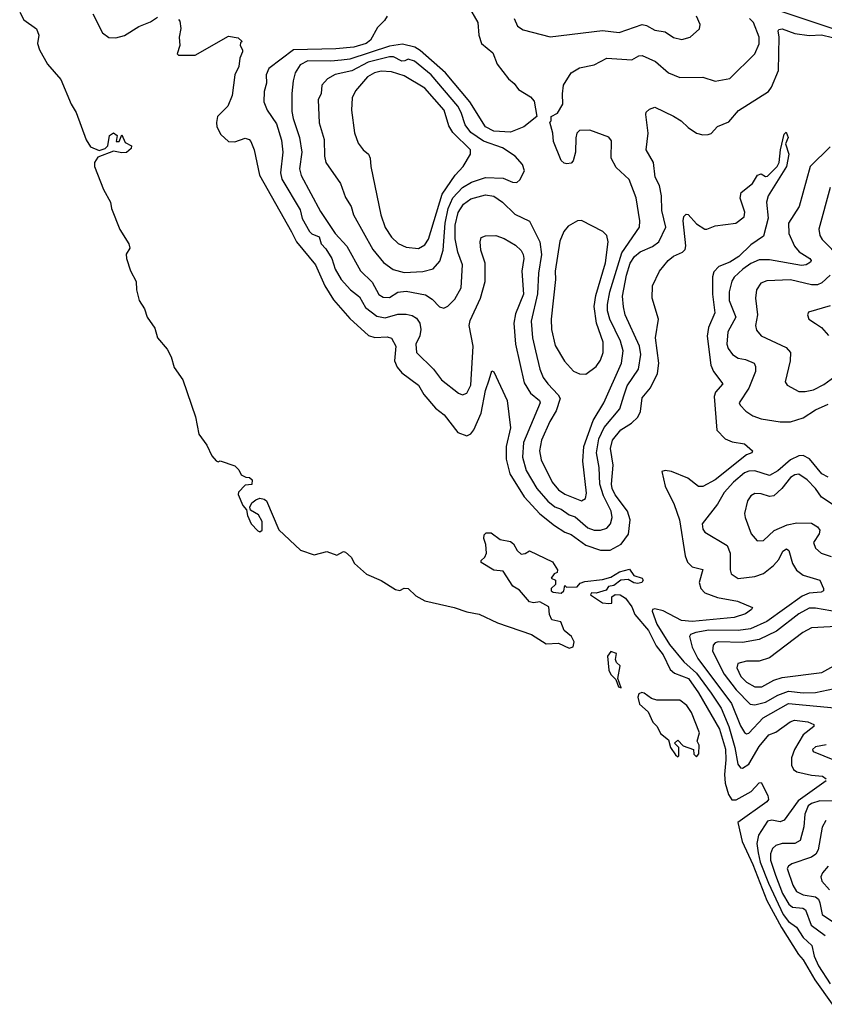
# Model space of a CAD drawing. Extents: x 1678431 to 1860718, y 384618 to 522882.
# Tile 50 of 256: x 1739495 to 1743347, y 431625 to 436339. Entities that reach past the tile are written whole.
import ezdxf

# ---------------------------------------------------------------- set-up
doc = ezdxf.new("R2010")
doc.units = 0

msp = doc.modelspace()

# ---------------------------------------------------------------- linework, layer by layer
at = {"layer": '0CON10XD'}
for points in [[(1741642, 436405), (1741688.6, 436325), (1741693.1, 436265), (1741705.6, 436225), (1741759.8, 436179.8), (1741781.1, 436125), (1741834.4, 436055), (1741862.8, 436032.8), (1741882.5, 436005), (1741940, 435970), (1741958.3, 435948.3), (1741970, 435875), (1741908.6, 435825), (1741845, 435799.5), (1741765, 435805.3), (1741725.4, 435825), (1741649.6, 435945), (1741533.8, 436083.8), (1741411.5, 436191.5), (1741386.4, 436206.4), (1741327.9, 436222.1), (1741265, 436212.4), (1741075, 436149.7), (1741035.4, 436144.6), (1740985, 436139.6), (1740875, 436141.6), (1740837.7, 436122.3), (1740813.7, 436085), (1740803.6, 436046.4), (1740798, 435985), (1740798.3, 435898.3), (1740803.7, 435865), (1740833.9, 435773.9), (1740845.2, 435705.2), (1740834.3, 435625), (1740842.1, 435592.1), (1740935, 435420), (1741006, 435315), (1741060.9, 435255), (1741126.4, 435136.4), (1741181.9, 435081.9), (1741215, 435023.8), (1741235, 435010.3), (1741265, 435008.8), (1741305.7, 435034.3), (1741345, 435039.3), (1741438.3, 435021.7), (1741470.1, 435000.1), (1741505, 434963.3), (1741525, 434957.1), (1741545, 434967.1), (1741579, 435001), (1741608, 435055), (1741614.7, 435165), (1741593.1, 435225), (1741579.2, 435289.2), (1741580.6, 435355), (1741594.1, 435415), (1741620.5, 435455), (1741655, 435480.8), (1741725, 435500.8), (1741765, 435493.5), (1741806.1, 435465), (1741865, 435407.5), (1741935, 435373.8), (1741985.7, 435275), (1741993.3, 435215), (1741979, 435125), (1741973.3, 435026.7), (1741943, 434895), (1741949.3, 434815), (1741964.1, 434754.1), (1741985, 434666), (1742001.8, 434625), (1742022.7, 434595), (1742073.4, 434543.4), (1742082.3, 434525), (1742063.2, 434466.8), (1742033, 434415), (1741993.3, 434325), (1741983.8, 434275), (1741992.2, 434232.2), (1742044.7, 434125), (1742075, 434088.7), (1742105, 434066.5), (1742185, 434035.6), (1742203.6, 434046.4), (1742208.2, 434071.8), (1742190.4, 434225), (1742195.2, 434295), (1742240.1, 434419.9), (1742291.9, 434505), (1742375.7, 434695), (1742384, 434754), (1742371.1, 434798.9), (1742319.8, 434905), (1742309.2, 434945), (1742309.7, 434975), (1742320.6, 435035), (1742377.2, 435222.8), (1742461.5, 435345), (1742463.8, 435375), (1742445.5, 435485), (1742412.8, 435572.8), (1742351.1, 435631.1), (1742327.1, 435675), (1742328.8, 435758.8), (1742315.6, 435775.6), (1742225, 435809.2), (1742175, 435807.5), (1742162.5, 435795), (1742157, 435773), (1742155.9, 435704.1), (1742145, 435662.5), (1742135, 435651.2), (1742115, 435648.8), (1742101.7, 435651.7), (1742086.7, 435665), (1742050, 435755), (1742046.7, 435795), (1742032.5, 435847.5), (1742040, 435855), (1742040, 435875), (1742069.3, 435890.7), (1742095.9, 435934.1), (1742094.4, 435984.4), (1742098.1, 436025), (1742135.8, 436085), (1742175, 436108.1), (1742245, 436122.5), (1742306, 436154), (1742425, 436146.4), (1742458.6, 436165), (1742475, 436167.1), (1742538.6, 436138.6), (1742601.4, 436085), (1742655, 436061.8), (1742765, 436062.9), (1742825, 436044.4), (1742895, 436057.8), (1743013.6, 436175), (1743035, 436223.8), (1743035.4, 436254.6), (1743007.4, 436325), (1742989.3, 436345)], [(1743019, 436419), (1743435, 436279.9)], [(1739495.3, 436375), (1739515, 436337.9), (1739575.4, 436295), (1739586.6, 436265), (1739580.5, 436225), (1739590.5, 436195), (1739628.7, 436125), (1739691.7, 436051.7), (1739741.5, 435935), (1739765.3, 435895), (1739814, 435764), (1739835, 435729.2), (1739875, 435712.7), (1739905, 435722.7), (1739916.5, 435735), (1739925, 435784.5), (1739945, 435797.1), (1739962.2, 435785), (1739956.7, 435755), (1739971.2, 435755), (1739985, 435787.1), (1740000, 435750), (1740030, 435735), (1740028.8, 435721.2), (1740006.9, 435703.1), (1739985, 435701.3), (1739945, 435709.6), (1739869.5, 435680.5), (1739853.8, 435655), (1739853.8, 435635), (1739895.8, 435525), (1739930.3, 435465), (1739934.8, 435435), (1739975, 435333.6), (1740018.2, 435265), (1740021.9, 435245), (1740005, 435216.2), (1740006, 435195), (1740025, 435136.2), (1740053.5, 435085), (1740054.6, 435045), (1740066.9, 434995), (1740092.7, 434955), (1740105, 434914.4), (1740141.5, 434861.5), (1740155.5, 434815), (1740201.2, 434761.2), (1740220.6, 434725), (1740235, 434673.8), (1740276.2, 434615), (1740337.4, 434437.4), (1740353.3, 434355), (1740391.5, 434301.5), (1740415, 434250.8), (1740435, 434227.5), (1740445, 434222.5), (1740455, 434226.7), (1740525, 434202.5), (1740543.6, 434183.6), (1740555, 434160), (1740578.3, 434148.3), (1740595, 434147.5), (1740607.5, 434135), (1740606.4, 434113.6), (1740575, 434110), (1740543, 434077), (1740541.2, 434065), (1740563.7, 434013.7), (1740581.7, 433991.7), (1740585.8, 433965), (1740603.3, 433925), (1740635, 433890.9), (1740645, 433887.1), (1740655.8, 433895), (1740655.8, 433935.8), (1740637.7, 433967.7), (1740600.7, 433990.7), (1740596.7, 434005), (1740606.7, 434025), (1740625, 434040), (1740645, 434047.5), (1740665, 434042.5), (1740676.7, 434035), (1740735.9, 433895.9), (1740839.8, 433799.8), (1740905, 433777.3), (1740965, 433792.7), (1741014.1, 433775.9), (1741045, 433792.5), (1741055, 433790), (1741082.5, 433765), (1741097.5, 433735), (1741155, 433684.5), (1741225, 433653.1), (1741295, 433611.5), (1741315, 433606.2), (1741335, 433617.5), (1741355, 433616.2), (1741391.1, 433581.1), (1741435, 433556.7), (1741575, 433524.4), (1741635, 433503.1), (1741695, 433492.5), (1741781.9, 433451.9), (1741945.5, 433395.5), (1742015, 433350), (1742075, 433353.1), (1742125, 433330), (1742144.1, 433335.9), (1742149.5, 433359.5), (1742136.7, 433385), (1742102, 433415), (1742086.4, 433456.4), (1742043.3, 433465), (1742031.7, 433491.7), (1742028.3, 433528.3), (1741985, 433552.5), (1741955, 433546.7), (1741935, 433551.2), (1741888, 433608), (1741856.1, 433626.1), (1741808.8, 433698.8), (1741765, 433703.8), (1741705, 433740), (1741705, 433750), (1741722.5, 433765), (1741730, 433785), (1741726.4, 433826.4), (1741716.7, 433855), (1741718.3, 433871.7), (1741728.3, 433881.7), (1741751.7, 433881.7), (1741795, 433850), (1741845, 433840), (1741859.3, 433829.3), (1741877, 433797), (1741895, 433780), (1741915, 433782.5), (1741936.4, 433796.4), (1742045, 433742.5), (1742070, 433705), (1742068.3, 433691.7), (1742053.6, 433686.4), (1742040, 433665), (1742060, 433655), (1742060, 433635), (1742040, 433615), (1742040, 433605), (1742048.3, 433598.3), (1742087, 433593), (1742100, 433605), (1742105, 433630), (1742112.5, 433622.5), (1742163.8, 433623.8), (1742178.8, 433641.2), (1742200.8, 433649.2), (1742285, 433659.2), (1742325, 433670.4), (1742367.1, 433695), (1742415, 433708), (1742435, 433678.6), (1742474.3, 433664.3), (1742479.2, 433655), (1742474, 433645), (1742455, 433639.2), (1742435, 433642.8), (1742408.5, 433658.5), (1742373.3, 433655), (1742339.3, 433630.7), (1742314.5, 433625.5), (1742302, 433608), (1742255, 433593.3), (1742232.5, 433595), (1742227.5, 433585), (1742285, 433547.5), (1742315, 433543.3), (1742330, 433545), (1742330, 433575), (1742345, 433587.5), (1742370, 433585), (1742395, 433570), (1742425, 433527.5), (1742440.6, 433490.6), (1742505.6, 433415), (1742541.3, 433341.3), (1742575, 433298.5), (1742608.4, 433228.4), (1742629.5, 433209.5), (1742696.5, 433185), (1742745, 433116.8), (1742845, 432942.2), (1742874, 432846), (1742875.2, 432795.2), (1742868.8, 432725), (1742872.9, 432682.9), (1742888.9, 432628.9), (1742904.5, 432604.5), (1742925, 432603.8), (1742996, 432644), (1743035, 432686), (1743045, 432686.2), (1743076.4, 432625), (1743078.9, 432605), (1743072.1, 432595), (1742932.9, 432495), (1742954.1, 432405), (1743005, 432294.1), (1743072.5, 432122.5), (1743142.5, 431992.5), (1743223.5, 431863.5), (1743245, 431838.6), (1743301.6, 431741.6), (1743384.2, 431625)], [(1739845, 436367.3), (1739891, 436275), (1739922.6, 436252.6), (1739955, 436252.2), (1739997, 436263), (1740065, 436305.9), (1740122.2, 436327.8), (1740155, 436351.2)], [(1740255, 436340), (1740261.7, 436331.7), (1740266.6, 436296.6), (1740259.1, 436255), (1740261.8, 436215), (1740248.6, 436175), (1740255, 436168.6), (1740335, 436169.5), (1740495, 436259.5), (1740541.7, 436251.7), (1740560, 436235), (1740551.7, 436228.3), (1740550, 436215), (1740562.5, 436195), (1740561.2, 436185), (1740549.4, 436155), (1740544.4, 436115), (1740524.6, 436075.4), (1740512.5, 435975), (1740490.9, 435925), (1740442.5, 435875), (1740436.6, 435846.6), (1740439.5, 435825), (1740458.8, 435788.8), (1740495, 435755.5), (1740525, 435754.5), (1740575, 435771.9), (1740593.8, 435765), (1740601.4, 435755), (1740617.8, 435715), (1740643.2, 435595), (1740797, 435323), (1740819.8, 435275), (1740911.6, 435165), (1740955.5, 435064.5), (1740997.6, 434997.6), (1741075, 434908.4), (1741165, 434827.2), (1741195, 434816.4), (1741255, 434819.6), (1741275, 434814.3), (1741295.3, 434775.3), (1741289.1, 434705), (1741302.4, 434675), (1741325, 434648.6), (1741405, 434588.2), (1741430.4, 434545), (1741485, 434478.8), (1741527.2, 434447.2), (1741592.8, 434362.8), (1741635, 434346.4), (1741655, 434355.6), (1741668.9, 434375), (1741704.4, 434455.6), (1741725, 434563.8), (1741742.5, 434615), (1741755, 434657.5), (1741765, 434653.3), (1741828.8, 434515), (1741845.3, 434385.3), (1741823.7, 434295), (1741823.3, 434235), (1741841, 434165), (1741910.3, 434055), (1741985, 433973.7), (1742055, 433916.9), (1742105, 433885.3), (1742135, 433874.2), (1742205, 433822.4), (1742275, 433799.5), (1742321.3, 433798.7), (1742375, 433827.6), (1742409, 433875), (1742418.3, 433945), (1742404.8, 433985), (1742345, 434064.2), (1742331.2, 434095), (1742327.7, 434115), (1742335.5, 434205.5), (1742322.6, 434285), (1742332.4, 434325), (1742373.6, 434375), (1742423.6, 434406.4), (1742455, 434435.5), (1742466.6, 434463.4), (1742475, 434528), (1742515, 434576.9), (1742548.6, 434645), (1742554.8, 434695), (1742538.9, 434815), (1742553.1, 434905), (1742522.5, 435005), (1742524.4, 435065), (1742557.7, 435135), (1742599, 435185), (1742625, 435206), (1742667.8, 435225), (1742680.8, 435239.2), (1742684, 435256), (1742671.6, 435375), (1742675, 435396.2), (1742685, 435408), (1742695, 435406), (1742735, 435361.4), (1742775, 435336), (1742785, 435335.8), (1742825, 435352.5), (1742923.8, 435365), (1742962.5, 435395), (1742966.7, 435416.7), (1742944.3, 435484.3), (1742948.8, 435511.2), (1743002.5, 435555), (1743026.7, 435595), (1743045, 435601.2), (1743065, 435587.5), (1743075, 435588.8), (1743121.4, 435635), (1743130, 435655), (1743136.5, 435715), (1743155, 435790), (1743165, 435800), (1743174.4, 435775), (1743161.2, 435745), (1743177.6, 435695), (1743166.1, 435635), (1743077.5, 435495), (1743070.8, 435465), (1743077.7, 435387.8), (1743055, 435302.5), (1742995, 435261.5), (1742937.7, 435205), (1742895, 435177.6), (1742842.4, 435157.6), (1742818.1, 435131.9), (1742812.2, 435107.8), (1742811.9, 435025), (1742823.3, 434935), (1742792.6, 434865), (1742785.7, 434824.3), (1742804.2, 434684.2), (1742817.1, 434655), (1742861.5, 434595), (1742825.3, 434555), (1742819.8, 434535), (1742833, 434373), (1742872, 434332), (1742905, 434318.2), (1742965, 434307.8), (1743003.3, 434275), (1743000, 434265), (1742973.8, 434256.2), (1742824.6, 434135), (1742765, 434103.1), (1742745, 434103.6), (1742693.3, 434143.3), (1742615, 434176), (1742585, 434180), (1742569.2, 434175), (1742584.3, 434105), (1742627.6, 434017.6), (1742653.9, 433945), (1742681.2, 433771.2), (1742691.7, 433741.7), (1742715, 433718.9), (1742765, 433706.2), (1742747.1, 433645), (1742756.1, 433615), (1742775, 433595.4), (1742835, 433572.4), (1742931.2, 433555), (1743002.5, 433525), (1742998.8, 433515), (1742970, 433495), (1742915, 433477.3), (1742715, 433457.6), (1742663.1, 433463.1), (1742575, 433509), (1742535, 433518.2), (1742525, 433515.6), (1742522.7, 433507.3), (1742545, 433444.1), (1742605, 433347), (1742674.8, 433265), (1742735, 433210), (1742805.4, 433115), (1742853, 433043), (1742889.9, 432955), (1742919, 432855), (1742933.4, 432775), (1742945, 432757.8), (1742955, 432754.7), (1742985.2, 432775), (1743035, 432859.7), (1743081.2, 432915), (1743115, 432928.1), (1743183.2, 432976.8), (1743204.8, 432985.2), (1743267.5, 432977.5), (1743296.5, 432965), (1743296.2, 432955), (1743245.5, 432914.5), (1743203.7, 432845), (1743189.4, 432805), (1743189.3, 432769.3), (1743198.7, 432748.7), (1743215, 432737.5), (1743285, 432721.3), (1743337.5, 432717.5), (1743355.5, 432705)], [(1741253.8, 436355), (1741242, 436335), (1741208.3, 436301.7), (1741175, 436240), (1741154.4, 436225), (1741095, 436207.3), (1741008.9, 436198.9), (1740806.3, 436193.7), (1740687.8, 436105), (1740675.4, 436075), (1740676.9, 436035), (1740665.4, 435995), (1740663.8, 435945), (1740679.2, 435905), (1740725, 435839.5), (1740748.6, 435761.4), (1740754.8, 435705), (1740744.2, 435605), (1740749.8, 435575), (1740838.2, 435428.2), (1740847.2, 435387.2), (1740883.3, 435325), (1740893.4, 435313.3), (1740929.6, 435299.6), (1740938.6, 435265), (1740961.3, 435241.3), (1740989.5, 435195), (1741006.2, 435145), (1741033.6, 435095), (1741078.4, 435045), (1741121.5, 435011.5), (1741151, 434961), (1741205, 434919.2), (1741245, 434911.6), (1741305, 434928.4), (1741345, 434929.4), (1741373.2, 434923.2), (1741395, 434910.5), (1741410.9, 434885), (1741415.3, 434855), (1741410.8, 434825), (1741391.6, 434785), (1741394.6, 434745), (1741475.5, 434665.5), (1741515, 434614.6), (1741595, 434550.5), (1741615, 434543.3), (1741635, 434550), (1741655, 434588.8), (1741665.2, 434775.2), (1741646.8, 434875), (1741651.8, 434898.2), (1741701.7, 435005), (1741723.1, 435085), (1741723.3, 435173.3), (1741702.3, 435235), (1741700, 435275), (1741704.5, 435295.5), (1741725, 435304.3), (1741775, 435305.6), (1741815, 435291.8), (1741868.8, 435258.8), (1741895, 435234.2), (1741905.4, 435215), (1741907.8, 435195), (1741898.4, 435135), (1741906.7, 435025), (1741869.3, 434930.7), (1741861.2, 434885), (1741869.4, 434785), (1741910.5, 434600.5), (1741940.4, 434550.4), (1741983.6, 434515), (1741986.7, 434505), (1741907.5, 434315), (1741902.8, 434245), (1741919.8, 434179.8), (1741970.9, 434095), (1742022.9, 434032.9), (1742056.9, 434006.9), (1742087.3, 433995), (1742125, 433968.8), (1742155, 433958.5), (1742215, 433905.6), (1742245, 433894.8), (1742275.2, 433894.8), (1742305.5, 433904.5), (1742323.6, 433925), (1742331.3, 433955), (1742325.9, 433985), (1742289.3, 434059.3), (1742272.7, 434115), (1742269.2, 434195), (1742256.5, 434265), (1742267.3, 434332.7), (1742293.6, 434386.4), (1742368.4, 434475), (1742387.7, 434537.7)], [(1741861.5, 436345), (1741878.1, 436308.1), (1741905, 436290.5), (1742035, 436256.5), (1742285, 436286.8), (1742365, 436276.7), (1742475, 436314.8), (1742495, 436310.5), (1742535, 436288.4), (1742585, 436280.4), (1742625, 436252.7), (1742665, 436243.5), (1742705, 436255.7), (1742749.2, 436295), (1742751.9, 436315), (1742735.2, 436355.2)], [(1742387.7, 434537.7), (1742402.4, 434585), (1742456.7, 434665), (1742468.7, 434735), (1742461.5, 434775), (1742394.3, 434925), (1742385, 434963.8), (1742380.6, 435015), (1742399.5, 435115), (1742417.2, 435172.8), (1742437.6, 435205), (1742465, 435227.5), (1742525, 435253.5), (1742554.6, 435275), (1742588.9, 435345), (1742569.8, 435425), (1742567.3, 435495), (1742558.4, 435545), (1742537.7, 435585), (1742529.4, 435655), (1742494.5, 435715), (1742503.9, 435795), (1742492, 435885), (1742494.3, 435895.7), (1742509.5, 435910.5), (1742535, 435920), (1742625, 435876.7), (1742662, 435855), (1742695, 435822.5), (1742735, 435795.7), (1742765, 435787.1), (1742791.2, 435788.8), (1742805, 435794), (1742835, 435827.3), (1742889.6, 435850.4), (1742935.4, 435904.6), (1743079.2, 435995), (1743094.6, 436015.4), (1743127.3, 436095), (1743131.4, 436255), (1743126, 436285), (1743128.8, 436291.2), (1743145, 436294.3), (1743205, 436271.8), (1743275, 436262.9), (1743333.6, 436266.4), (1743386.2, 436253.8)], [(1741335, 435127.8), (1741425, 435133.3), (1741474, 435146), (1741506.8, 435183.2), (1741522.2, 435235), (1741532.3, 435365), (1741545.8, 435434.2), (1741568.4, 435485), (1741615, 435534.8), (1741658.6, 435561.4), (1741725, 435582.8), (1741809.9, 435579.9), (1741855, 435560), (1741875, 435558.9), (1741888.6, 435571.4), (1741912, 435615), (1741901.4, 435645), (1741867.8, 435685), (1741806.9, 435725), (1741715, 435756.5), (1741655, 435798.7), (1741628.1, 435835), (1741608.9, 435895), (1741592.1, 435925), (1741465.2, 436075), (1741385, 436140.8), (1741355, 436149.7), (1741339.1, 436140.9), (1741325, 436139.9), (1741285, 436160.1), (1741265, 436160.1), (1741163.3, 436135), (1741085, 436094.1), (1741005, 436075.7), (1740969.5, 436055), (1740942.3, 436025), (1740938.2, 435985), (1740924.6, 435955), (1740929.1, 435845), (1740952.7, 435765), (1740953.9, 435685), (1740961.2, 435655), (1741030.9, 435555), (1741055, 435487.5), (1741082.5, 435445), (1741092.5, 435405), (1741185, 435238.8), (1741236.4, 435176.4), (1741282.9, 435142.9), (1741335, 435127.8)], [(1741405, 435243.9), (1741435, 435260), (1741452.5, 435287.5), (1741516.8, 435503.2), (1741580.5, 435595), (1741618.6, 435635), (1741652.9, 435695), (1741653.9, 435715), (1741569.2, 435799.2), (1741549.9, 435829.9), (1741526.7, 435905), (1741435, 436011.4), (1741335, 436069.1), (1741275, 436089.3), (1741225, 436091.7), (1741193.5, 436085), (1741160.9, 436065), (1741102, 435998), (1741086.2, 435963.8), (1741083.6, 435905), (1741097.4, 435797.4), (1741115, 435748), (1741140, 435715), (1741165.7, 435695), (1741172.9, 435675), (1741175.4, 435635), (1741223.5, 435405), (1741244.4, 435344.4), (1741275, 435298.2), (1741307.1, 435267.1), (1741345, 435248.9), (1741405, 435243.9)], [(1743375, 435730.5), (1743279.7, 435635), (1743226.1, 435445), (1743175.5, 435365), (1743177.3, 435315), (1743204, 435255), (1743226.7, 435226.7), (1743277.3, 435195), (1743284.5, 435185), (1743281.4, 435178.6), (1743259.2, 435165), (1743237.5, 435162.5), (1743085, 435189.3), (1743035, 435189.2), (1742995, 435172.2), (1742956.7, 435145), (1742914.6, 435105.4), (1742903.7, 435086.3), (1742892, 435035), (1742890.8, 434995), (1742923, 434915), (1742884.7, 434845), (1742880.8, 434785), (1742886.5, 434765), (1742907.1, 434735), (1742935, 434718.8), (1742968.8, 434711.2), (1743010.8, 434695), (1743018.2, 434678.2), (1743017.7, 434655), (1742984.8, 434575.2), (1742940, 434505), (1742943.8, 434493.8), (1742971.9, 434465), (1743005, 434442.7), (1743045, 434428.5), (1743135, 434413.4), (1743185, 434413.6), (1743245, 434432.4), (1743305, 434471.3), (1743365, 434497.8)], [(1743374.3, 435535.7), (1743320.4, 435335), (1743325.3, 435305.3), (1743336.3, 435286.3), (1743425.4, 435195)], [(1742205, 434642.1), (1742255, 434679.1), (1742275, 434708.1), (1742287.5, 434745), (1742288.7, 434795), (1742256.1, 434886.1), (1742244.8, 434965), (1742252.4, 435017.6), (1742299.6, 435175), (1742311.9, 435275), (1742306, 435305), (1742286.5, 435325), (1742185, 435377.5), (1742165, 435376), (1742120.2, 435349.8), (1742100, 435325), (1742081.4, 435278.6), (1742059.3, 435135), (1742060.5, 435095), (1742040, 434905), (1742040.8, 434855), (1742059.3, 434779.3), (1742103.8, 434703.8), (1742146, 434656), (1742175, 434642.7), (1742205, 434642.1)], [(1743374.8, 435115.2), (1743335, 435078.8), (1743315, 435069.7), (1743285, 435069.3), (1743185, 435093.1), (1743072.2, 435087.8), (1743042.6, 435077.4), (1743022.9, 435045), (1743016.9, 435005), (1743026.6, 434925), (1743017.7, 434875), (1743022.3, 434852.3), (1743045, 434824.6), (1743165, 434770), (1743184.6, 434745), (1743182.7, 434705), (1743160, 434605)], [(1743375, 434969.1), (1743271.1, 434938.9), (1743265.8, 434925), (1743272.5, 434905), (1743304.6, 434884.6), (1743333.1, 434865), (1743366.4, 434826.4)], [(1743160, 434605), (1743168.6, 434588.6), (1743225, 434559.4), (1743255, 434557.9), (1743295, 434566), (1743345, 434591.8), (1743415, 434644)], [(1743365, 434148.6), (1743335, 434164.7), (1743276.6, 434236.6), (1743245, 434252.8), (1743225, 434250.2), (1743185, 434230.8), (1743125, 434179.6), (1743085, 434156.7), (1743015, 434178.5), (1742985, 434178), (1742965, 434169.7), (1742912.1, 434125), (1742867.6, 434075), (1742835, 434019.1), (1742762.2, 433925), (1742765, 433900), (1742775.7, 433885), (1742882.1, 433822.1), (1742896.6, 433785), (1742895.5, 433705), (1742901.4, 433685), (1742935, 433663.9), (1743015, 433673.6), (1743055, 433686.9), (1743103.8, 433725), (1743128.7, 433755), (1743148.2, 433795), (1743166, 433806), (1743177.4, 433797.4), (1743195.3, 433735), (1743213.8, 433703.8), (1743245, 433679.4), (1743325, 433655.5), (1743343.1, 433615), (1743342.5, 433605), (1743331.8, 433598.2), (1743275, 433593.9), (1743240.8, 433579.2), (1743072.1, 433457.9), (1742993, 433423), (1742934.2, 433414.2), (1742794.7, 433415.4), (1742732.5, 433405), (1742705.7, 433395), (1742700.9, 433385), (1742714.8, 433335), (1742741.1, 433281.1), (1742901.9, 433065), (1742945, 432958.8), (1742965, 432926.4), (1742975, 432920.4), (1742985, 432923.8), (1743053.9, 432996.1), (1743175, 433064.5), (1743395, 433044.3)], [(1743385, 434018.7), (1743333.1, 434053.1), (1743304.7, 434095), (1743265, 434135.9), (1743225, 434162.5), (1743205, 434159.4), (1743185, 434147.2), (1743144.1, 434095), (1743105, 434059.2), (1743085, 434055.8), (1743045, 434069.1), (1743015, 434070.4), (1742995, 434058.6), (1742979.4, 434035), (1742965.5, 433975), (1742967.3, 433955), (1742997.3, 433877.3), (1743025, 433844.3), (1743055, 433845.6), (1743107.4, 433892.6), (1743169, 433921), (1743215, 433930), (1743285, 433928.2), (1743315, 433910), (1743325.5, 433895), (1743322.2, 433877.8), (1743294.5, 433835), (1743305, 433808), (1743331.2, 433785), (1743379.3, 433769.3)], [(1743415, 433501.5), (1743305, 433521.4), (1743275, 433521.1), (1743224.1, 433495), (1743118.6, 433411.4), (1743035, 433372.1), (1742955, 433356.7), (1742839.2, 433360.8), (1742824.2, 433355.8), (1742815.3, 433345), (1742811.6, 433315), (1742867, 433205), (1742925, 433131.1), (1742991.5, 433061.5), (1743015, 433058.5), (1743065, 433071.7), (1743125, 433105.2), (1743175.3, 433124.7), (1743245, 433115.8), (1743305, 433117.4), (1743395, 433136.8)], [(1743465, 433436.9), (1743285, 433426.5), (1743243.6, 433405), (1743085, 433283.6), (1743035, 433268.5), (1742975, 433267.2), (1742933.5, 433256.5), (1742927.7, 433235), (1742947.5, 433195), (1742975, 433167), (1743015, 433144.2), (1743047.1, 433145), (1743105, 433176.8), (1743145, 433188.8), (1743335, 433213.6), (1743464.4, 433285.6)], [(1742375, 433140), (1742358.8, 433185), (1742370, 433245), (1742351.7, 433261.7), (1742346.7, 433275), (1742352.5, 433305), (1742325, 433313.3), (1742308.3, 433291.7), (1742315, 433224), (1742325, 433203.1), (1742349.2, 433179.2), (1742362, 433145), (1742375, 433140)], [(1742735, 432810), (1742746.7, 432823.3), (1742747.5, 432865), (1742737.5, 432885), (1742750, 432925), (1742711.7, 433021.7), (1742688.8, 433055), (1742655, 433080.8), (1742545, 433080.4), (1742518.9, 433088.9), (1742485, 433114.2), (1742472.7, 433117.3), (1742458.8, 433111.2), (1742454.3, 433095), (1742461.9, 433061.9), (1742503.8, 433025), (1742526, 432975), (1742546, 432955), (1742562.1, 432922.1), (1742600.7, 432890.7), (1742610, 432855), (1742635, 432820), (1742645, 432810), (1742650, 432815), (1742650, 432855), (1742630, 432875), (1742645, 432890), (1742671.7, 432861.7), (1742720, 432845), (1742723, 432823), (1742735, 432810)], [(1743355, 432867.3), (1743305, 432858.1), (1743290.8, 432845), (1743294.2, 432835), (1743395, 432793.2)], [(1743355.6, 432695), (1743221.2, 432598.8), (1743155, 432506.4), (1743135, 432498.7), (1743095, 432506.8), (1743075, 432502), (1743031.2, 432435), (1743023.6, 432395), (1743029.8, 432349.8), (1743039.2, 432305), (1743079, 432205), (1743150.4, 432055), (1743175, 432021.5), (1743214, 431994), (1743245, 431944.7), (1743286.9, 431906.9), (1743298.9, 431855), (1743319.5, 431809.5), (1743375, 431723.5)], [(1743385, 432598.1), (1743325, 432599), (1743285, 432586.5), (1743269.8, 432575), (1743253.8, 432535), (1743249.4, 432475), (1743231, 432409), (1743205.2, 432394.8), (1743145, 432394.3), (1743115, 432385.3), (1743099.4, 432370.6), (1743090, 432345), (1743089.4, 432315), (1743112.6, 432242.6), (1743146.6, 432155), (1743177.4, 432105), (1743195, 432090.4), (1743244.5, 432084.5), (1743257.5, 432077.5), (1743283.7, 432003.7), (1743351.4, 431955)], [(1743354.7, 432505.3), (1743337, 432473), (1743316.9, 432365), (1743305.7, 432344.3), (1743285, 432329), (1743191.8, 432298.2), (1743175, 432286.5), (1743169.6, 432275), (1743195.7, 432195), (1743214.1, 432165), (1743245, 432149.8), (1743305, 432139.6), (1743318.7, 432128.7), (1743325, 432110), (1743337.1, 432055), (1743395, 432015.2)], [(1743365, 432286.7), (1743337.9, 432255), (1743329.6, 432235), (1743334.6, 432215), (1743372.3, 432172.3)]]:
    msp.add_lwpolyline(points, dxfattribs=at)

doc.saveas('drawing.dxf')
